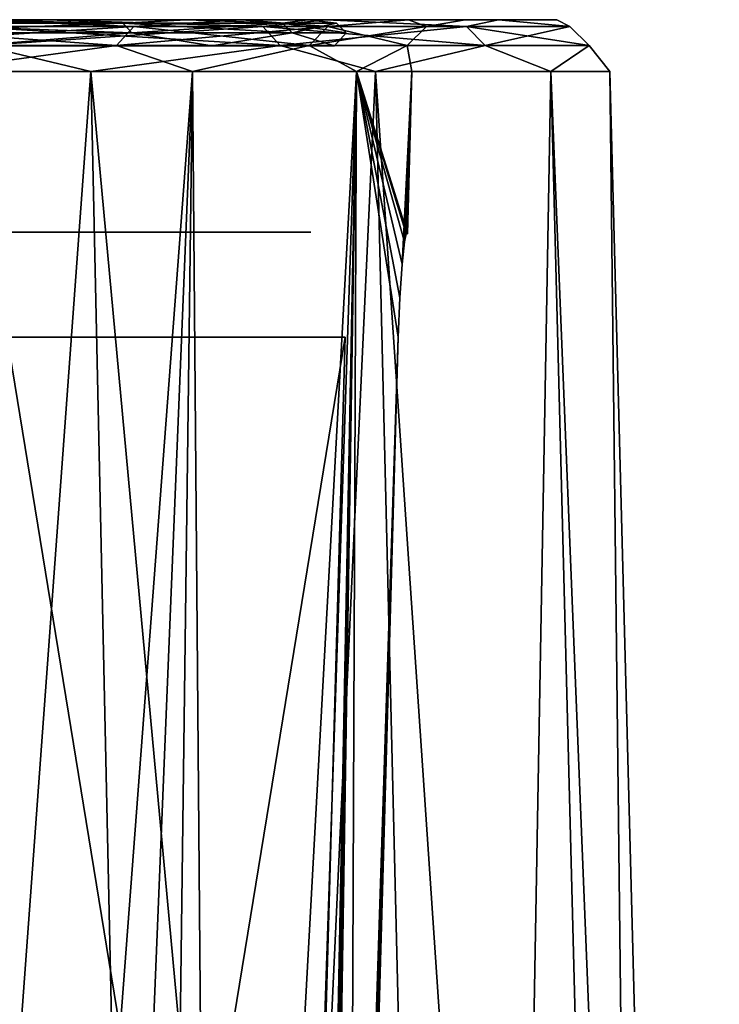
# Model space of a CAD drawing. Header units: millimetres. Extents: x -141 to 250, y -45 to 55.
# Tile 170 of 170: x 243.41 to 249.99, y 45.74 to 55. Entities that reach past the tile are written whole.
import ezdxf

# ---------------------------------------------------------------- set-up
doc = ezdxf.new("R2010")
doc.units = ezdxf.units.MM
doc.header["$LTSCALE"] = 52.148148
for name, color, linetype in [('273', 7, 'CONTINUOUS'), ('277', 7, 'CONTINUOUS'), ('3', 7, 'CONTINUOUS'), ('32', 7, 'CONTINUOUS'), ('33', 7, 'CONTINUOUS'), ('35', 7, 'CONTINUOUS'), ('52', 7, 'CONTINUOUS'), ('853', 7, 'CONTINUOUS'), ('854', 7, 'CONTINUOUS'), ('948', 7, 'CONTINUOUS')]:
    doc.layers.add(name, color=color, linetype=linetype)

msp = doc.modelspace()

# ---------------------------------------------------------------- linework, layer by layer
at = {"layer": '273', "linetype": 'Continuous'}
for points in [[(241.6852, 54.7573, -16.3759), (244.325, 54.7573, -12.1124), (241.8308, 54.9352, -16.4859), (241.6852, 54.7573, -16.3759)], [(244.4884, 54.9352, 12.1938), (241.6852, 54.7573, 16.3759), (241.8308, 54.9352, 16.4859), (244.4884, 54.9352, 12.1938)], [(244.325, 54.7573, 12.1124), (241.6852, 54.7573, 16.3759), (244.4884, 54.9352, 12.1938), (244.325, 54.7573, 12.1124)], [(242.9506, 55, 15.3352), (244.4884, 54.9352, 12.1938), (241.8308, 54.9352, 16.4859), (242.9506, 55, 15.3352)], [(242.9506, 55, -15.3352), (241.8308, 54.9352, -16.4859), (244.4884, 54.9352, -12.1938), (242.9506, 55, -15.3352)], [(241.8308, 54.9352, -16.4859), (244.325, 54.7573, -12.1124), (244.4884, 54.9352, -12.1938), (241.8308, 54.9352, -16.4859)], [(242.9506, 55, 15.3352), (245.5014, 55, 10.5631), (244.4884, 54.9352, 12.1938), (242.9506, 55, 15.3352)], [(245.5014, 55, -10.5631), (242.9506, 55, -15.3352), (244.4884, 54.9352, -12.1938), (245.5014, 55, -10.5631)], [(244.325, 54.7573, -12.1124), (246.1365, 54.7573, -7.4365), (244.4884, 54.9352, -12.1938), (244.325, 54.7573, -12.1124)], [(246.312, 54.9352, 7.4864), (244.325, 54.7573, 12.1124), (244.4884, 54.9352, 12.1938), (246.312, 54.9352, 7.4864)], [(246.1365, 54.7573, 7.4365), (244.325, 54.7573, 12.1124), (246.312, 54.9352, 7.4864), (246.1365, 54.7573, 7.4365)], [(245.5014, 55, 10.5631), (246.312, 54.9352, 7.4864), (244.4884, 54.9352, 12.1938), (245.5014, 55, 10.5631)], [(245.5014, 55, -10.5631), (244.4884, 54.9352, -12.1938), (246.312, 54.9352, -7.4864), (245.5014, 55, -10.5631)], [(244.4884, 54.9352, -12.1938), (246.1365, 54.7573, -7.4365), (246.312, 54.9352, -7.4864), (244.4884, 54.9352, -12.1938)], [(245.5014, 55, 10.5631), (247.0722, 55, 5.385), (246.312, 54.9352, 7.4864), (245.5014, 55, 10.5631)], [(247.0722, 55, -5.385), (245.5014, 55, -10.5631), (246.312, 54.9352, -7.4864), (247.0722, 55, -5.385)], [(246.1365, 54.7573, -7.4365), (247.0579, 54.7573, -2.5073), (246.312, 54.9352, -7.4864), (246.1365, 54.7573, -7.4365)], [(247.2396, 54.9352, 2.5241), (246.1365, 54.7573, 7.4365), (246.312, 54.9352, 7.4864), (247.2396, 54.9352, 2.5241)], [(247.0579, 54.7573, 2.5073), (246.1365, 54.7573, 7.4365), (247.2396, 54.9352, 2.5241), (247.0579, 54.7573, 2.5073)], [(247.0722, 55, 5.385), (247.2396, 54.9352, 2.5241), (246.312, 54.9352, 7.4864), (247.0722, 55, 5.385)], [(247.0722, 55, -5.385), (246.312, 54.9352, -7.4864), (247.2396, 54.9352, -2.5241), (247.0722, 55, -5.385)], [(246.312, 54.9352, -7.4864), (247.0579, 54.7573, -2.5073), (247.2396, 54.9352, -2.5241), (246.312, 54.9352, -7.4864)], [(247.0579, 54.7573, -2.5073), (247.0579, 54.7573, 2.5073), (247.2396, 54.9352, -2.5241), (247.0579, 54.7573, -2.5073)], [(247.2396, 54.9352, -2.5241), (247.0579, 54.7573, 2.5073), (247.2396, 54.9352, 2.5241), (247.2396, 54.9352, -2.5241)], [(247.6025, 55, 0), (247.0722, 55, -5.385), (247.2396, 54.9352, -2.5241), (247.6025, 55, 0)], [(247.0722, 55, 5.385), (247.6025, 55, 0), (247.2396, 54.9352, 2.5241), (247.0722, 55, 5.385)], [(247.6025, 55, 0), (247.2396, 54.9352, -2.5241), (247.2396, 54.9352, 2.5241), (247.6025, 55, 0)], [(244.325, 54.7573, 12.1124), (242.5351, 54.5131, 15.0575), (241.6852, 54.7573, 16.3759), (244.325, 54.7573, 12.1124)], [(241.6852, 54.7573, -16.3759), (242.5351, 54.5131, -15.0575), (244.325, 54.7573, -12.1124), (241.6852, 54.7573, -16.3759)], [(242.5351, 54.5131, -15.0575), (245.0396, 54.5131, -10.3718), (244.325, 54.7573, -12.1124), (242.5351, 54.5131, -15.0575)], [(245.0396, 54.5131, 10.3718), (242.5351, 54.5131, 15.0575), (244.325, 54.7573, 12.1124), (245.0396, 54.5131, 10.3718)], [(244.325, 54.7573, -12.1124), (245.0396, 54.5131, -10.3718), (246.1365, 54.7573, -7.4365), (244.325, 54.7573, -12.1124)], [(246.1365, 54.7573, 7.4365), (245.0396, 54.5131, 10.3718), (244.325, 54.7573, 12.1124), (246.1365, 54.7573, 7.4365)], [(245.0396, 54.5131, -10.3718), (246.5819, 54.5131, -5.2875), (246.1365, 54.7573, -7.4365), (245.0396, 54.5131, -10.3718)], [(246.5819, 54.5131, 5.2875), (245.0396, 54.5131, 10.3718), (246.1365, 54.7573, 7.4365), (246.5819, 54.5131, 5.2875)], [(246.1365, 54.7573, -7.4365), (246.5819, 54.5131, -5.2875), (247.0579, 54.7573, -2.5073), (246.1365, 54.7573, -7.4365)], [(247.0579, 54.7573, 2.5073), (246.5819, 54.5131, 5.2875), (246.1365, 54.7573, 7.4365), (247.0579, 54.7573, 2.5073)], [(247.1027, 54.5131), (246.5819, 54.5131, 5.2875), (247.0579, 54.7573, 2.5073), (247.1027, 54.5131)], [(246.5819, 54.5131, -5.2875), (247.1027, 54.5131), (247.0579, 54.7573, -2.5073), (246.5819, 54.5131, -5.2875)], [(247.0579, 54.7573, -2.5073), (247.1027, 54.5131), (247.0579, 54.7573, 2.5073), (247.0579, 54.7573, -2.5073)]]:
    msp.add_3dface(points, dxfattribs=at)
at = {"layer": '277', "linetype": 'Continuous'}
for points in [[(243.6682, 55, 15.8146), (240.1281, 55, 20.1282), (242.9122, 54.9353, 17.3025), (243.6682, 55, 15.8146)], [(240.1281, 55, -20.1282), (243.6682, 55, -15.8146), (242.9122, 54.9353, -17.3025), (240.1281, 55, -20.1282)], [(245.7015, 54.9353, 12.7978), (243.6682, 55, 15.8146), (242.9122, 54.9353, 17.3025), (245.7015, 54.9353, 12.7978)], [(242.9122, 54.9353, -17.3025), (243.6682, 55, -15.8146), (245.7015, 54.9353, -12.7978), (242.9122, 54.9353, -17.3025)], [(245.7015, 54.9353, 12.7978), (242.9122, 54.9353, 17.3025), (245.8649, 54.7575, 12.8792), (245.7015, 54.9353, 12.7978)], [(245.8649, 54.7575, 12.8792), (242.9122, 54.9353, 17.3025), (243.058, 54.7575, 17.4126), (245.8649, 54.7575, 12.8792)], [(242.9122, 54.9353, -17.3025), (245.7015, 54.9353, -12.7978), (243.058, 54.7575, -17.4126), (242.9122, 54.9353, -17.3025)], [(243.058, 54.7575, -17.4126), (245.7015, 54.9353, -12.7978), (245.8649, 54.7575, -12.8792), (243.058, 54.7575, -17.4126)], [(246.2987, 55, 10.8933), (243.6682, 55, 15.8146), (245.7015, 54.9353, 12.7978), (246.2987, 55, 10.8933)], [(243.6682, 55, -15.8146), (246.2987, 55, -10.8933), (245.7015, 54.9353, -12.7978), (243.6682, 55, -15.8146)], [(245.7015, 54.9353, -12.7978), (246.2987, 55, -10.8933), (247.6154, 54.9353, -7.8573), (245.7015, 54.9353, -12.7978)], [(247.6154, 54.9353, 7.8573), (246.2987, 55, 10.8933), (245.7015, 54.9353, 12.7978), (247.6154, 54.9353, 7.8573)], [(247.7911, 54.7575, 7.9072), (245.7015, 54.9353, 12.7978), (245.8649, 54.7575, 12.8792), (247.7911, 54.7575, 7.9072)], [(245.7015, 54.9353, -12.7978), (247.6154, 54.9353, -7.8573), (245.8649, 54.7575, -12.8792), (245.7015, 54.9353, -12.7978)], [(247.6154, 54.9353, 7.8573), (245.7015, 54.9353, 12.7978), (247.7911, 54.7575, 7.9072), (247.6154, 54.9353, 7.8573)], [(245.8649, 54.7575, -12.8792), (247.6154, 54.9353, -7.8573), (247.7911, 54.7575, -7.9072), (245.8649, 54.7575, -12.8792)], [(246.2987, 55, -10.8933), (247.9185, 55, -5.5534), (247.6154, 54.9353, -7.8573), (246.2987, 55, -10.8933)], [(247.9185, 55, 5.5534), (246.2987, 55, 10.8933), (247.6154, 54.9353, 7.8573), (247.9185, 55, 5.5534)], [(248.589, 54.9353, 2.6492), (247.9185, 55, 5.5534), (247.6154, 54.9353, 7.8573), (248.589, 54.9353, 2.6492)], [(247.6154, 54.9353, -7.8573), (247.9185, 55, -5.5534), (248.589, 54.9353, -2.6492), (247.6154, 54.9353, -7.8573)], [(248.7708, 54.7575, 2.666), (247.6154, 54.9353, 7.8573), (247.7911, 54.7575, 7.9072), (248.7708, 54.7575, 2.666)], [(247.6154, 54.9353, -7.8573), (248.589, 54.9353, -2.6492), (247.7911, 54.7575, -7.9072), (247.6154, 54.9353, -7.8573)], [(248.589, 54.9353, 2.6492), (247.6154, 54.9353, 7.8573), (248.7708, 54.7575, 2.666), (248.589, 54.9353, 2.6492)], [(247.7911, 54.7575, -7.9072), (248.589, 54.9353, -2.6492), (248.7708, 54.7575, -2.666), (247.7911, 54.7575, -7.9072)], [(247.9185, 55, -5.5534), (248.4655, 55, 0), (248.589, 54.9353, -2.6492), (247.9185, 55, -5.5534)], [(248.4655, 55, 0), (247.9185, 55, 5.5534), (248.589, 54.9353, 2.6492), (248.4655, 55, 0)], [(248.589, 54.9353, -2.6492), (248.4655, 55, 0), (248.589, 54.9353, 2.6492), (248.589, 54.9353, -2.6492)], [(248.589, 54.9353, -2.6492), (248.589, 54.9353, 2.6492), (248.7708, 54.7575, -2.666), (248.589, 54.9353, -2.6492)], [(248.7708, 54.7575, -2.666), (248.589, 54.9353, 2.6492), (248.7708, 54.7575, 2.666), (248.7708, 54.7575, -2.666)], [(244.0838, 54.5131, -16.0923), (240.4816, 54.5131, -20.4816), (243.058, 54.7575, -17.4126), (244.0838, 54.5131, -16.0923)], [(240.4816, 54.5131, 20.4816), (244.0838, 54.5131, 16.0923), (243.058, 54.7575, 17.4126), (240.4816, 54.5131, 20.4816)], [(244.0838, 54.5131, -16.0923), (243.058, 54.7575, -17.4126), (245.8649, 54.7575, -12.8792), (244.0838, 54.5131, -16.0923)], [(244.0838, 54.5131, 16.0923), (245.8649, 54.7575, 12.8792), (243.058, 54.7575, 17.4126), (244.0838, 54.5131, 16.0923)], [(246.7605, 54.5131, -11.0845), (244.0838, 54.5131, -16.0923), (245.8649, 54.7575, -12.8792), (246.7605, 54.5131, -11.0845)], [(244.0838, 54.5131, 16.0923), (246.7605, 54.5131, 11.0845), (245.8649, 54.7575, 12.8792), (244.0838, 54.5131, 16.0923)], [(246.7605, 54.5131, -11.0845), (245.8649, 54.7575, -12.8792), (247.7911, 54.7575, -7.9072), (246.7605, 54.5131, -11.0845)], [(246.7605, 54.5131, 11.0845), (247.7911, 54.7575, 7.9072), (245.8649, 54.7575, 12.8792), (246.7605, 54.5131, 11.0845)], [(248.4088, 54.5131, -5.6509), (246.7605, 54.5131, -11.0845), (247.7911, 54.7575, -7.9072), (248.4088, 54.5131, -5.6509)], [(246.7605, 54.5131, 11.0845), (248.4088, 54.5131, 5.6509), (247.7911, 54.7575, 7.9072), (246.7605, 54.5131, 11.0845)], [(248.4088, 54.5131, -5.6509), (247.7911, 54.7575, -7.9072), (248.7708, 54.7575, -2.666), (248.4088, 54.5131, -5.6509)], [(248.4088, 54.5131, 5.6509), (248.7708, 54.7575, 2.666), (247.7911, 54.7575, 7.9072), (248.4088, 54.5131, 5.6509)], [(248.9653, 54.5131), (248.4088, 54.5131, -5.6509), (248.7708, 54.7575, -2.666), (248.9653, 54.5131)], [(248.4088, 54.5131, 5.6509), (248.9653, 54.5131), (248.7708, 54.7575, 2.666), (248.4088, 54.5131, 5.6509)], [(248.9653, 54.5131), (248.7708, 54.7575, -2.666), (248.7708, 54.7575, 2.666), (248.9653, 54.5131)]]:
    msp.add_3dface(points, dxfattribs=at)
at = {"layer": '3', "linetype": 'Continuous'}
for points in [[(240.1281, 55, -20.1282), (242.9506, 55, -15.3352), (243.6682, 55, -15.8146), (240.1281, 55, -20.1282)], [(243.6682, 55, 15.8146), (242.9506, 55, 15.3352), (240.1281, 55, 20.1282), (243.6682, 55, 15.8146)], [(245.5014, 55, 10.5631), (242.9506, 55, 15.3352), (243.6682, 55, 15.8146), (245.5014, 55, 10.5631)], [(242.9506, 55, -15.3352), (245.5014, 55, -10.5631), (243.6682, 55, -15.8146), (242.9506, 55, -15.3352)], [(243.6682, 55, -15.8146), (245.5014, 55, -10.5631), (246.2987, 55, -10.8933), (243.6682, 55, -15.8146)], [(246.2987, 55, 10.8933), (245.5014, 55, 10.5631), (243.6682, 55, 15.8146), (246.2987, 55, 10.8933)], [(247.0722, 55, 5.385), (245.5014, 55, 10.5631), (246.2987, 55, 10.8933), (247.0722, 55, 5.385)], [(245.5014, 55, -10.5631), (247.0722, 55, -5.385), (246.2987, 55, -10.8933), (245.5014, 55, -10.5631)], [(247.9185, 55, 5.5534), (247.0722, 55, 5.385), (246.2987, 55, 10.8933), (247.9185, 55, 5.5534)], [(246.2987, 55, -10.8933), (247.0722, 55, -5.385), (247.9185, 55, -5.5534), (246.2987, 55, -10.8933)], [(247.0722, 55, -5.385), (247.6025, 55, 0), (247.9185, 55, -5.5534), (247.0722, 55, -5.385)], [(247.6025, 55, 0), (247.0722, 55, 5.385), (247.9185, 55, 5.5534), (247.6025, 55, 0)], [(247.9185, 55, -5.5534), (247.6025, 55, 0), (247.9185, 55, 5.5534), (247.9185, 55, -5.5534)], [(248.4655, 55, 0), (247.9185, 55, -5.5534), (247.9185, 55, 5.5534), (248.4655, 55, 0)]]:
    msp.add_3dface(points, dxfattribs=at)
at = {"layer": '32', "linetype": 'Continuous'}
for points in [[(242.7232, 31.1179, -1.8729), (243.2971, 52.0131, -1.3257), (246.0045, 35.4051, -1.7606), (242.7232, 31.1179, -1.8729)], [(243.2971, 52.0131, -1.3257), (246.4746, 52.0131, -1.3257), (246.0045, 35.4051, -1.7606), (243.2971, 52.0131, -1.3257)]]:
    msp.add_3dface(points, dxfattribs=at)
at = {"layer": '33', "linetype": 'Continuous'}
for points in [[(243.2971, 52.0131, 1.3257), (242.6538, 28.6285, 1.9381), (246.4746, 52.0131, 1.3257), (243.2971, 52.0131, 1.3257)], [(246.4746, 52.0131, 1.3257), (242.6538, 28.6285, 1.9381), (246.0045, 35.4055, 1.7606), (246.4746, 52.0131, 1.3257)]]:
    msp.add_3dface(points, dxfattribs=at)
at = {"layer": '35', "linetype": 'Continuous'}
for points in [[(244.0838, 54.5131, 16.0923), (240.4816, 54.5131, 20.4816), (244.9385, 15.2565, 16.6634), (244.0838, 54.5131, 16.0923)], [(244.9385, 15.2565, 16.6634), (240.4816, 54.5131, 20.4816), (241.2085, 15.2565, 21.2085), (244.9385, 15.2565, 16.6634)], [(240.4816, 54.5131, -20.4816), (244.0838, 54.5131, -16.0923), (241.2085, 15.2565, -21.2085), (240.4816, 54.5131, -20.4816)], [(241.2085, 15.2565, -21.2085), (244.0838, 54.5131, -16.0923), (244.9385, 15.2565, -16.6634), (241.2085, 15.2565, -21.2085)], [(247.7102, 15.2565, 11.4779), (244.0838, 54.5131, 16.0923), (244.9385, 15.2565, 16.6634), (247.7102, 15.2565, 11.4779)], [(246.7605, 54.5131, 11.0845), (244.0838, 54.5131, 16.0923), (247.7102, 15.2565, 11.4779), (246.7605, 54.5131, 11.0845)], [(244.0838, 54.5131, -16.0923), (246.7605, 54.5131, -11.0845), (244.9385, 15.2565, -16.6634), (244.0838, 54.5131, -16.0923)], [(244.9385, 15.2565, -16.6634), (246.7605, 54.5131, -11.0845), (247.7102, 15.2565, -11.4779), (244.9385, 15.2565, -16.6634)], [(248.4088, 54.5131, 5.6509), (246.7605, 54.5131, 11.0845), (249.417, 15.2565, 5.8514), (248.4088, 54.5131, 5.6509)], [(249.417, 15.2565, 5.8514), (246.7605, 54.5131, 11.0845), (247.7102, 15.2565, 11.4779), (249.417, 15.2565, 5.8514)], [(246.7605, 54.5131, -11.0845), (248.4088, 54.5131, -5.6509), (247.7102, 15.2565, -11.4779), (246.7605, 54.5131, -11.0845)], [(247.7102, 15.2565, -11.4779), (248.4088, 54.5131, -5.6509), (249.417, 15.2565, -5.8514), (247.7102, 15.2565, -11.4779)], [(248.9653, 54.5131), (248.4088, 54.5131, 5.6509), (249.9933, 15.2565), (248.9653, 54.5131)], [(248.4088, 54.5131, -5.6509), (248.9653, 54.5131), (249.417, 15.2565, -5.8514), (248.4088, 54.5131, -5.6509)], [(249.9933, 15.2565), (248.4088, 54.5131, 5.6509), (249.417, 15.2565, 5.8514), (249.9933, 15.2565)], [(249.417, 15.2565, -5.8514), (248.9653, 54.5131), (249.9933, 15.2565), (249.417, 15.2565, -5.8514)]]:
    msp.add_3dface(points, dxfattribs=at)
at = {"layer": '52', "linetype": 'Continuous'}
for points in [[(242.2535, 17.6869, -13.7112), (243.5323, 17.6869, -11.3773), (242.5351, 54.5131, -15.0575), (242.2535, 17.6869, -13.7112)], [(243.5323, 17.6869, 11.3773), (242.2535, 17.6869, 13.7112), (245.0396, 54.5131, 10.3718), (243.5323, 17.6869, 11.3773)], [(245.0396, 54.5131, 10.3718), (242.2535, 17.6869, 13.7112), (242.5351, 54.5131, 15.0575), (245.0396, 54.5131, 10.3718)], [(242.5351, 54.5131, -15.0575), (243.5323, 17.6869, -11.3773), (245.0396, 54.5131, -10.3718), (242.5351, 54.5131, -15.0575)], [(243.5323, 17.6869, -11.3773), (244.5673, 17.6869, -8.9255), (245.0396, 54.5131, -10.3718), (243.5323, 17.6869, -11.3773)], [(244.5673, 17.6869, 8.9255), (243.5323, 17.6869, 11.3773), (245.0396, 54.5131, 10.3718), (244.5673, 17.6869, 8.9255)], [(244.5673, 17.6869, -8.9255), (245.3475, 17.6869, -6.3812), (245.0396, 54.5131, -10.3718), (244.5673, 17.6869, -8.9255)], [(245.3475, 17.6869, 6.3812), (244.5673, 17.6869, 8.9255), (246.5819, 54.5131, 5.2875), (245.3475, 17.6869, 6.3812)], [(246.5819, 54.5131, 5.2875), (244.5673, 17.6869, 8.9255), (245.0396, 54.5131, 10.3718), (246.5819, 54.5131, 5.2875)], [(245.0396, 54.5131, -10.3718), (245.3475, 17.6869, -6.3812), (246.5819, 54.5131, -5.2875), (245.0396, 54.5131, -10.3718)], [(245.3475, 17.6869, -6.3812), (245.865, 17.6869, -3.7707), (246.5819, 54.5131, -5.2875), (245.3475, 17.6869, -6.3812)], [(245.865, 17.6869, 3.7707), (245.3475, 17.6869, 6.3812), (246.5819, 54.5131, 5.2875), (245.865, 17.6869, 3.7707)], [(245.865, 17.6869, -3.7707), (245.9204, 17.7618, -3.3836), (246.5819, 54.5131, -5.2875), (245.865, 17.6869, -3.7707)], [(246.9732, 52.0131, 1.8599), (245.865, 17.6869, 3.7707), (246.5819, 54.5131, 5.2875), (246.9732, 52.0131, 1.8599)], [(245.9204, 17.7618, -3.3836), (245.9665, 17.9723, -3.0575), (246.5819, 54.5131, -5.2875), (245.9204, 17.7618, -3.3836)], [(245.9665, 17.9723, -3.0575), (245.9999, 18.2871, -2.8362), (246.5819, 54.5131, -5.2875), (245.9665, 17.9723, -3.0575)], [(245.9999, 18.2871, -2.8362), (246.0188, 18.6607, -2.7515), (246.5819, 54.5131, -5.2875), (245.9999, 18.2871, -2.8362)], [(246.0188, 18.6607, -2.7515), (246.5024, 35.4051, -2.3037), (246.5819, 54.5131, -5.2875), (246.0188, 18.6607, -2.7515)], [(246.5024, 35.4051, -2.3037), (246.9732, 52.0131, -1.8599), (246.5819, 54.5131, -5.2875), (246.5024, 35.4051, -2.3037)], [(247.0329, 52.9119, -1.2286), (247.0497, 52.9869, -0.8414), (246.5819, 54.5131, -5.2875), (247.0329, 52.9119, -1.2286)], [(247.0104, 52.6989, 1.5568), (246.9885, 52.3835, 1.7767), (246.5819, 54.5131, 5.2875), (247.0104, 52.6989, 1.5568)], [(247.0104, 52.6997, -1.556), (247.0329, 52.9119, -1.2286), (246.5819, 54.5131, -5.2875), (247.0104, 52.6997, -1.556)], [(246.9885, 52.3835, 1.7767), (246.9732, 52.0131, 1.8599), (246.5819, 54.5131, 5.2875), (246.9885, 52.3835, 1.7767)], [(246.9886, 52.3849, -1.7761), (247.0104, 52.6997, -1.556), (246.5819, 54.5131, -5.2875), (246.9886, 52.3849, -1.7761)], [(246.9732, 52.0131, -1.8599), (246.9886, 52.3849, -1.7761), (246.5819, 54.5131, -5.2875), (246.9732, 52.0131, -1.8599)], [(247.0497, 52.9869, -0.8414), (247.0628, 52.9869), (246.5819, 54.5131, -5.2875), (247.0497, 52.9869, -0.8414)], [(246.5819, 54.5131, -5.2875), (247.0628, 52.9869), (247.1027, 54.5131), (246.5819, 54.5131, -5.2875)], [(247.1027, 54.5131), (247.0104, 52.6989, 1.5568), (246.5819, 54.5131, 5.2875), (247.1027, 54.5131)], [(247.0328, 52.9115, 1.2295), (247.0104, 52.6989, 1.5568), (247.1027, 54.5131), (247.0328, 52.9115, 1.2295)], [(247.0497, 52.9869, 0.8414), (247.0328, 52.9115, 1.2295), (247.1027, 54.5131), (247.0497, 52.9869, 0.8414)], [(247.0628, 52.9869), (247.0497, 52.9869, 0.8414), (247.1027, 54.5131), (247.0628, 52.9869)], [(245.92, 17.7606, 3.3865), (245.865, 17.6869, 3.7707), (246.9732, 52.0131, 1.8599), (245.92, 17.7606, 3.3865)], [(245.9661, 17.97, 3.0599), (245.92, 17.7606, 3.3865), (246.9732, 52.0131, 1.8599), (245.9661, 17.97, 3.0599)], [(245.9996, 18.2841, 2.8375), (245.9661, 17.97, 3.0599), (246.9732, 52.0131, 1.8599), (245.9996, 18.2841, 2.8375)], [(246.9732, 52.0131, 1.8599), (246.5024, 35.4055, 2.3037), (245.9996, 18.2841, 2.8375), (246.9732, 52.0131, 1.8599)]]:
    msp.add_3dface(points, dxfattribs=at)
at = {"layer": '853', "linetype": 'Continuous'}
for points in [[(244.9837, 55, 8.1177), (242.7499, 55, -13.1348), (242.7499, 55, 13.1348), (244.9837, 55, 8.1177)], [(244.9837, 55, -8.1177), (242.7499, 55, -13.1348), (244.9837, 55, 8.1177), (244.9837, 55, -8.1177)], [(246.1255, 55, 2.7459), (244.9837, 55, -8.1177), (244.9837, 55, 8.1177), (246.1255, 55, 2.7459)], [(246.1255, 55, -2.7459), (244.9837, 55, -8.1177), (246.1255, 55, 2.7459), (246.1255, 55, -2.7459)]]:
    msp.add_3dface(points, dxfattribs=at)
at = {"layer": '854', "linetype": 'Continuous'}
for points in [[(245.0086, 53, -8.1258), (242.7726, 53, 13.1479), (242.7726, 53, -13.1479), (245.0086, 53, -8.1258)], [(245.0086, 53, 8.1258), (242.7726, 53, 13.1479), (245.0086, 53, -8.1258), (245.0086, 53, 8.1258)], [(246.1515, 53, -2.7486), (245.0086, 53, 8.1258), (245.0086, 53, -8.1258), (246.1515, 53, -2.7486)], [(246.1515, 53, 2.7486), (245.0086, 53, 8.1258), (246.1515, 53, -2.7486), (246.1515, 53, 2.7486)]]:
    msp.add_3dface(points, dxfattribs=at)
at = {"layer": '948', "linetype": 'Continuous'}
for points in [[(241.945, 54.9673, -14.6632), (242.7499, 55, -13.1348), (244.384, 54.9673, -10.1002), (241.945, 54.9673, -14.6632)], [(244.384, 54.9673, 10.1002), (242.7499, 55, 13.1348), (241.945, 54.9673, 14.6632), (244.384, 54.9673, 10.1002)], [(244.4684, 54.8775, 10.1352), (241.945, 54.9673, 14.6632), (242.021, 54.8775, 14.714), (244.4684, 54.8775, 10.1352)], [(241.945, 54.9673, -14.6632), (244.384, 54.9673, -10.1002), (242.021, 54.8775, -14.714), (241.945, 54.9673, -14.6632)], [(244.384, 54.9673, 10.1002), (241.945, 54.9673, 14.6632), (244.4684, 54.8775, 10.1352), (244.384, 54.9673, 10.1002)], [(242.021, 54.8775, -14.714), (244.384, 54.9673, -10.1002), (244.4684, 54.8775, -10.1352), (242.021, 54.8775, -14.714)], [(242.7499, 55, -13.1348), (244.9837, 55, -8.1177), (244.384, 54.9673, -10.1002), (242.7499, 55, -13.1348)], [(244.9837, 55, 8.1177), (242.7499, 55, 13.1348), (244.384, 54.9673, 10.1002), (244.9837, 55, 8.1177)], [(244.384, 54.9673, -10.1002), (244.9837, 55, -8.1177), (245.8859, 54.9673, -5.149), (244.384, 54.9673, -10.1002)], [(245.8859, 54.9673, 5.149), (244.9837, 55, 8.1177), (244.384, 54.9673, 10.1002), (245.8859, 54.9673, 5.149)], [(245.9756, 54.8775, 5.1669), (244.384, 54.9673, 10.1002), (244.4684, 54.8775, 10.1352), (245.9756, 54.8775, 5.1669)], [(244.384, 54.9673, -10.1002), (245.8859, 54.9673, -5.149), (244.4684, 54.8775, -10.1352), (244.384, 54.9673, -10.1002)], [(245.8859, 54.9673, 5.149), (244.384, 54.9673, 10.1002), (245.9756, 54.8775, 5.1669), (245.8859, 54.9673, 5.149)], [(244.4684, 54.8775, -10.1352), (245.8859, 54.9673, -5.149), (245.9756, 54.8775, -5.1669), (244.4684, 54.8775, -10.1352)], [(244.9837, 55, -8.1177), (246.1255, 55, -2.7459), (245.8859, 54.9673, -5.149), (244.9837, 55, -8.1177)], [(246.1255, 55, 2.7459), (244.9837, 55, 8.1177), (245.8859, 54.9673, 5.149), (246.1255, 55, 2.7459)], [(245.8859, 54.9673, -5.149), (246.1255, 55, -2.7459), (246.393, 54.9673), (245.8859, 54.9673, -5.149)], [(246.393, 54.9673), (246.1255, 55, 2.7459), (245.8859, 54.9673, 5.149), (246.393, 54.9673)], [(246.4845, 54.8775), (245.8859, 54.9673, 5.149), (245.9756, 54.8775, 5.1669), (246.4845, 54.8775)], [(245.8859, 54.9673, -5.149), (246.393, 54.9673), (245.9756, 54.8775, -5.1669), (245.8859, 54.9673, -5.149)], [(246.393, 54.9673), (245.8859, 54.9673, 5.149), (246.4845, 54.8775), (246.393, 54.9673)], [(245.9756, 54.8775, -5.1669), (246.393, 54.9673), (246.4845, 54.8775), (245.9756, 54.8775, -5.1669)], [(246.1255, 55, -2.7459), (246.1255, 55, 2.7459), (246.393, 54.9673), (246.1255, 55, -2.7459)], [(242.021, 54.8775, -14.714), (244.4684, 54.8775, -10.1352), (242.9665, 54.7544, -13.2597), (242.021, 54.8775, -14.714)], [(244.4684, 54.8775, 10.1352), (242.021, 54.8775, 14.714), (242.9665, 54.7544, 13.2597), (244.4684, 54.8775, 10.1352)], [(242.9665, 54.7544, -13.2597), (244.4684, 54.8775, -10.1352), (245.2214, 54.7544, -8.1949), (242.9665, 54.7544, -13.2597)], [(245.2214, 54.7544, 8.1949), (244.4684, 54.8775, 10.1352), (242.9665, 54.7544, 13.2597), (245.2214, 54.7544, 8.1949)], [(244.4684, 54.8775, -10.1352), (245.9756, 54.8775, -5.1669), (245.2214, 54.7544, -8.1949), (244.4684, 54.8775, -10.1352)], [(245.9756, 54.8775, 5.1669), (244.4684, 54.8775, 10.1352), (245.2214, 54.7544, 8.1949), (245.9756, 54.8775, 5.1669)], [(245.2214, 54.7544, -8.1949), (245.9756, 54.8775, -5.1669), (246.3741, 54.7544, -2.772), (245.2214, 54.7544, -8.1949)], [(246.3741, 54.7544, 2.772), (245.9756, 54.8775, 5.1669), (245.2214, 54.7544, 8.1949), (246.3741, 54.7544, 2.772)], [(245.9756, 54.8775, -5.1669), (246.4845, 54.8775), (246.3741, 54.7544, -2.772), (245.9756, 54.8775, -5.1669)], [(246.4845, 54.8775), (245.9756, 54.8775, 5.1669), (246.3741, 54.7544, 2.772), (246.4845, 54.8775)], [(246.3741, 54.7544, -2.772), (246.4845, 54.8775), (246.3741, 54.7544, 2.772), (246.3741, 54.7544, -2.772)]]:
    msp.add_3dface(points, dxfattribs=at)

doc.saveas('drawing.dxf')
